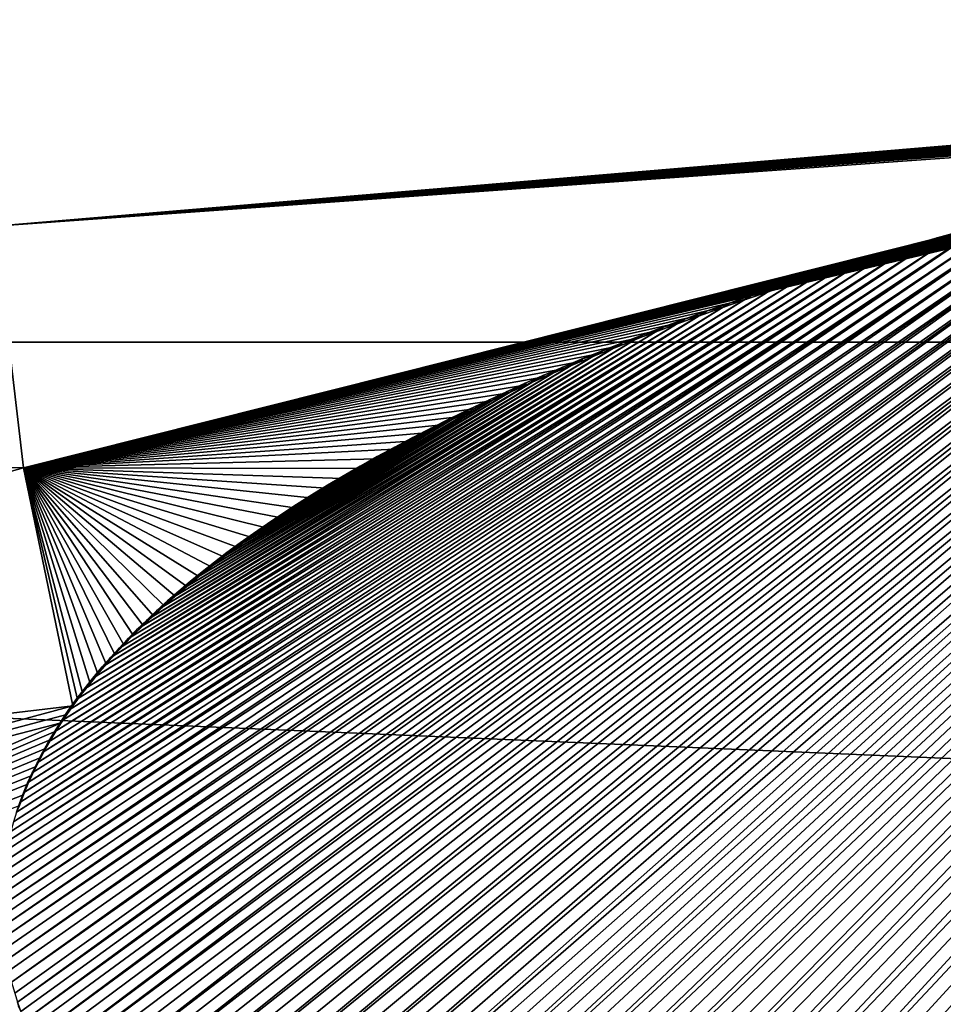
# Model space of a CAD drawing. Header units: metres. Extents: x -24 to 72, y -247 to 22.
# Tile 166 of 256: x -2.359 to -1.543, y -223.934 to -223.065. Entities that reach past the tile are written whole.
import ezdxf

# ---------------------------------------------------------------- set-up
doc = ezdxf.new("R2010")
doc.units = ezdxf.units.M
doc.layers.add('solid_509589_MEDIA_SW0001', color=7, linetype='CONTINUOUS')

msp = doc.modelspace()

# ---------------------------------------------------------------- linework, layer by layer
at = {"layer": 'solid_509589_MEDIA_SW0001'}
for points in [[(-10.190804, -222.483749, 271.593414), (10.190804, -222.483749, 271.593414), (10.190804, -223.349518, 271.608521)], [(-10.190804, -223.349518, 271.608521), (-10.190804, -222.483749, 271.593414), (10.190804, -223.349518, 271.608521)], [(-1.963335, -222.598282, 309.902924), (-1.788191, -222.827988, 309.912201), (0.000305, -223.072372, 309.950348)], [(-1.309497, -222.691315, 309.929169), (-1.963335, -222.598282, 309.902924), (0.000305, -223.072372, 309.950348)], [(-1.788191, -222.827988, 309.912201), (-1.931443, -222.87796, 309.906006), (0.000305, -223.072372, 309.950348)], [(-1.931443, -222.87796, 309.906006), (-2.083436, -222.93576, 309.898804), (0.000305, -223.072372, 309.950348)], [(-2.083436, -222.93576, 309.898804), (-2.386633, -223.032867, 309.882599), (0.000305, -223.072372, 309.950348)], [(-2.380521, -223.247406, 309.882111), (0.000305, -223.072372, 309.950348), (-2.386633, -223.032867, 309.882599)], [(-0.029085, -223.072388, 309.950348), (0.000305, -223.072372, 309.950348), (-2.380521, -223.247406, 309.882111)], [(-0.058202, -223.072525, 309.950317), (-0.029085, -223.072388, 309.950348), (-2.380521, -223.247406, 309.882111)], [(-0.087048, -223.072784, 309.950256), (-0.058202, -223.072525, 309.950317), (-2.380521, -223.247406, 309.882111)], [(-0.115622, -223.073151, 309.950195), (-0.087048, -223.072784, 309.950256), (-2.380521, -223.247406, 309.882111)], [(-0.143923, -223.073624, 309.950104), (-0.115622, -223.073151, 309.950195), (-2.380521, -223.247406, 309.882111)], [(-0.171952, -223.074203, 309.950012), (-0.143923, -223.073624, 309.950104), (-2.380521, -223.247406, 309.882111)], [(-0.199707, -223.074875, 309.94989), (-0.171952, -223.074203, 309.950012), (-2.380521, -223.247406, 309.882111)], [(-0.227188, -223.075653, 309.949768), (-0.199707, -223.074875, 309.94989), (-2.380521, -223.247406, 309.882111)], [(-0.254396, -223.076538, 309.949615), (-0.227188, -223.075653, 309.949768), (-2.380521, -223.247406, 309.882111)], [(-0.281331, -223.077515, 309.949432), (-0.254396, -223.076538, 309.949615), (-2.380521, -223.247406, 309.882111)], [(-0.310936, -223.078705, 309.949219), (-0.281331, -223.077515, 309.949432), (-2.380521, -223.247406, 309.882111)], [(-0.340195, -223.080002, 309.949005), (-0.310936, -223.078705, 309.949219), (-2.380521, -223.247406, 309.882111)], [(-0.369082, -223.08139, 309.948761), (-0.340195, -223.080002, 309.949005), (-2.380521, -223.247406, 309.882111)], [(-0.397606, -223.082901, 309.948486), (-0.369082, -223.08139, 309.948761), (-2.380521, -223.247406, 309.882111)], [(-0.425778, -223.084488, 309.948212), (-0.397606, -223.082901, 309.948486), (-2.380521, -223.247406, 309.882111)], [(-0.453613, -223.086182, 309.947906), (-0.425778, -223.084488, 309.948212), (-2.380521, -223.247406, 309.882111)], [(-0.481121, -223.087967, 309.947601), (-0.453613, -223.086182, 309.947906), (-2.380521, -223.247406, 309.882111)], [(-0.508317, -223.089844, 309.947296), (-0.481121, -223.087967, 309.947601), (-2.380521, -223.247406, 309.882111)], [(-0.535213, -223.091797, 309.94696), (-0.508317, -223.089844, 309.947296), (-2.380521, -223.247406, 309.882111)], [(-0.565127, -223.094116, 309.946564), (-0.535213, -223.091797, 309.94696), (-2.380521, -223.247406, 309.882111)], [(-0.594697, -223.096527, 309.946136), (-0.565127, -223.094116, 309.946564), (-2.380521, -223.247406, 309.882111)], [(-0.623927, -223.099045, 309.945709), (-0.594697, -223.096527, 309.946136), (-2.380521, -223.247406, 309.882111)], [(-0.652759, -223.101654, 309.945282), (-0.623927, -223.099045, 309.945709), (-2.380521, -223.247406, 309.882111)], [(-0.65153, -223.099762, 310.045319), (-1.657453, -224.402771, 309.993652), (-1.638244, -224.408813, 309.994202)], [(-0.65153, -223.099762, 310.045319), (-0.677013, -223.102158, 310.044891), (-1.657453, -224.402771, 309.993652)], [(-0.65153, -223.099762, 310.045319), (-1.638244, -224.408813, 309.994202), (-1.618726, -224.414795, 309.994751)], [(-0.626634, -223.097549, 310.045685), (-1.618726, -224.414795, 309.994751), (-1.598886, -224.420715, 309.9953)], [(-0.626634, -223.097549, 310.045685), (-0.65153, -223.099762, 310.045319), (-1.618726, -224.414795, 309.994751)], [(-0.626634, -223.097549, 310.045685), (-1.598886, -224.420715, 309.9953), (-1.578712, -224.42662, 309.99585)], [(-0.626634, -223.097549, 310.045685), (-1.578712, -224.42662, 309.99585), (-1.558191, -224.432495, 309.996429)], [(-0.602193, -223.095413, 310.046051), (-1.558191, -224.432495, 309.996429), (-1.537308, -224.438354, 309.996979)], [(-0.602193, -223.095413, 310.046051), (-0.626634, -223.097549, 310.045685), (-1.558191, -224.432495, 309.996429)], [(-0.681192, -223.10437, 309.944824), (-0.652759, -223.101654, 309.945282), (-2.380521, -223.247406, 309.882111)], [(-0.709242, -223.107162, 309.944336), (-0.681192, -223.10437, 309.944824), (-2.380521, -223.247406, 309.882111)], [(-0.736923, -223.110031, 309.943848), (-0.709242, -223.107162, 309.944336), (-2.380521, -223.247406, 309.882111)], [(-0.764248, -223.112991, 309.943359), (-0.736923, -223.110031, 309.943848), (-2.380521, -223.247406, 309.882111)], [(-0.753174, -223.110031, 310.043579), (-1.827009, -224.342819, 309.988617), (-1.808032, -224.350189, 309.989197)], [(-0.753174, -223.110031, 310.043579), (-0.776702, -223.112595, 310.043152), (-1.827009, -224.342819, 309.988617)], [(-0.730186, -223.107605, 310.044006), (-1.808032, -224.350189, 309.989197), (-1.788639, -224.357559, 309.989777)], [(-0.730186, -223.107605, 310.044006), (-0.753174, -223.110031, 310.043579), (-1.808032, -224.350189, 309.989197)], [(-0.730186, -223.107605, 310.044006), (-1.788639, -224.357559, 309.989777), (-1.768867, -224.364853, 309.990387)], [(-0.730186, -223.107605, 310.044006), (-1.768867, -224.364853, 309.990387), (-1.748705, -224.372086, 309.990997)], [(-0.703224, -223.104782, 310.044464), (-1.748705, -224.372086, 309.990997), (-1.731099, -224.37825, 309.991516)], [(-0.703224, -223.104782, 310.044464), (-0.730186, -223.107605, 310.044006), (-1.748705, -224.372086, 309.990997)], [(-0.703224, -223.104782, 310.044464), (-1.731099, -224.37825, 309.991516), (-1.71318, -224.384399, 309.992035)], [(-0.677013, -223.102158, 310.044891), (-1.71318, -224.384399, 309.992035), (-1.694939, -224.390533, 309.992554)], [(-0.677013, -223.102158, 310.044891), (-0.703224, -223.104782, 310.044464), (-1.71318, -224.384399, 309.992035)], [(-0.677013, -223.102158, 310.044891), (-1.694939, -224.390533, 309.992554), (-1.676362, -224.396652, 309.993103)], [(-0.677013, -223.102158, 310.044891), (-1.676362, -224.396652, 309.993103), (-1.657453, -224.402771, 309.993652)], [(-0.791233, -223.116043, 309.942841), (-0.764248, -223.112991, 309.943359), (-2.380521, -223.247406, 309.882111)], [(-0.81789, -223.119171, 309.942322), (-0.791233, -223.116043, 309.942841), (-2.380521, -223.247406, 309.882111)], [(-0.82566, -223.118362, 310.042206), (-1.948979, -224.290512, 309.984802), (-1.932679, -224.298065, 309.985321)], [(-0.82566, -223.118362, 310.042206), (-0.851164, -223.121552, 310.041687), (-1.948979, -224.290512, 309.984802)], [(-0.82566, -223.118362, 310.042206), (-1.932679, -224.298065, 309.985321), (-1.915993, -224.305618, 309.98584)], [(-0.80084, -223.115341, 310.042694), (-1.915993, -224.305618, 309.98584), (-1.898933, -224.313141, 309.986389)], [(-0.80084, -223.115341, 310.042694), (-0.82566, -223.118362, 310.042206), (-1.915993, -224.305618, 309.98584)], [(-0.80084, -223.115341, 310.042694), (-1.898933, -224.313141, 309.986389), (-1.88152, -224.320618, 309.986938)], [(-0.776702, -223.112595, 310.043152), (-1.88152, -224.320618, 309.986938), (-1.863738, -224.328033, 309.987488)], [(-0.776702, -223.112595, 310.043152), (-0.80084, -223.115341, 310.042694), (-1.88152, -224.320618, 309.986938)], [(-0.776702, -223.112595, 310.043152), (-1.863738, -224.328033, 309.987488), (-1.845573, -224.335434, 309.988037)], [(-0.776702, -223.112595, 310.043152), (-1.845573, -224.335434, 309.988037), (-1.827009, -224.342819, 309.988617)], [(-0.844234, -223.122375, 309.941803), (-0.81789, -223.119171, 309.942322), (-2.380521, -223.247406, 309.882111)], [(-0.870279, -223.125656, 309.941254), (-0.844234, -223.122375, 309.941803), (-2.380521, -223.247406, 309.882111)], [(-0.895983, -223.129013, 309.940704), (-0.870279, -223.125656, 309.941254), (-2.380521, -223.247406, 309.882111)], [(-0.877325, -223.124863, 310.041138), (-2.010568, -224.260147, 309.982849), (-1.995688, -224.267792, 309.983307)], [(-0.877325, -223.124863, 310.041138), (-0.900293, -223.127823, 310.040649), (-2.010568, -224.260147, 309.982849)], [(-0.877325, -223.124863, 310.041138), (-1.995688, -224.267792, 309.983307), (-1.980471, -224.275391, 309.983795)], [(-0.851164, -223.121552, 310.041687), (-1.980471, -224.275391, 309.983795), (-1.964905, -224.282959, 309.984283)], [(-0.851164, -223.121552, 310.041687), (-0.877325, -223.124863, 310.041138), (-1.980471, -224.275391, 309.983795)], [(-0.851164, -223.121552, 310.041687), (-1.964905, -224.282959, 309.984283), (-1.948979, -224.290512, 309.984802)], [(-0.921333, -223.132446, 309.940155), (-0.895983, -223.129013, 309.940704), (-2.380521, -223.247406, 309.882111)], [(-0.946342, -223.135941, 309.939575), (-0.921333, -223.132446, 309.940155), (-2.380521, -223.247406, 309.882111)], [(-0.971021, -223.139481, 309.938995), (-0.946342, -223.135941, 309.939575), (-2.380521, -223.247406, 309.882111)], [(-0.947817, -223.134354, 310.039581), (-2.105122, -224.206345, 309.979828), (-2.092602, -224.214081, 309.980225)], [(-0.947817, -223.134354, 310.039581), (-0.972413, -223.137985, 310.039001), (-2.105122, -224.206345, 309.979828)], [(-0.947817, -223.134354, 310.039581), (-2.092602, -224.214081, 309.980225), (-2.079767, -224.221802, 309.980621)], [(-0.923784, -223.130981, 310.040131), (-2.079767, -224.221802, 309.980621), (-2.06661, -224.229477, 309.981049)], [(-0.923784, -223.130981, 310.040131), (-0.947817, -223.134354, 310.039581), (-2.079767, -224.221802, 309.980621)], [(-0.923784, -223.130981, 310.040131), (-2.06661, -224.229477, 309.981049), (-2.053121, -224.237152, 309.981476)], [(-0.900293, -223.127823, 310.040649), (-2.053121, -224.237152, 309.981476), (-2.039292, -224.244812, 309.981934)], [(-0.900293, -223.127823, 310.040649), (-0.923784, -223.130981, 310.040131), (-2.053121, -224.237152, 309.981476)], [(-0.900293, -223.127823, 310.040649), (-2.039292, -224.244812, 309.981934), (-2.02511, -224.252487, 309.982391)], [(-0.900293, -223.127823, 310.040649), (-2.02511, -224.252487, 309.982391), (-2.010568, -224.260147, 309.982849)], [(-0.998836, -223.143631, 309.938354), (-0.971021, -223.139481, 309.938995), (-2.380521, -223.247406, 309.882111)], [(-1.026253, -223.147842, 309.937653), (-0.998836, -223.143631, 309.938354), (-2.380521, -223.247406, 309.882111)], [(-0.997583, -223.141754, 310.038391), (-2.151896, -224.17543, 309.978333), (-2.140686, -224.183151, 309.978699)], [(-0.997583, -223.141754, 310.038391), (-1.02332, -223.145691, 310.037781), (-2.151896, -224.17543, 309.978333)], [(-0.997583, -223.141754, 310.038391), (-2.140686, -224.183151, 309.978699), (-2.129158, -224.190887, 309.979065)], [(-0.972413, -223.137985, 310.039001), (-2.129158, -224.190887, 309.979065), (-2.117307, -224.198608, 309.979431)], [(-0.972413, -223.137985, 310.039001), (-0.997583, -223.141754, 310.038391), (-2.129158, -224.190887, 309.979065)], [(-0.972413, -223.137985, 310.039001), (-2.117307, -224.198608, 309.979431), (-2.105122, -224.206345, 309.979828)], [(-1.053288, -223.152145, 309.936981), (-1.026253, -223.147842, 309.937653), (-2.380521, -223.247406, 309.882111)], [(-1.053288, -223.152145, 309.936981), (-2.380521, -223.247406, 309.882111), (-2.355166, -223.460526, 309.881622)], [(-1.079959, -223.156525, 309.936279), (-1.053288, -223.152145, 309.936981), (-2.355166, -223.460526, 309.881622)], [(-1.073076, -223.153595, 310.036499), (-2.227045, -224.116608, 309.976074), (-2.216344, -224.125885, 309.976379)], [(-1.073076, -223.153595, 310.036499), (-1.096949, -223.157608, 310.035858), (-2.227045, -224.116608, 309.976074)], [(-1.073076, -223.153595, 310.036499), (-2.216344, -224.125885, 309.976379), (-2.20522, -224.135147, 309.976715)], [(-1.049616, -223.149811, 310.037109), (-2.20522, -224.135147, 309.976715), (-2.193662, -224.144424, 309.977051)], [(-1.049616, -223.149811, 310.037109), (-1.073076, -223.153595, 310.036499), (-2.20522, -224.135147, 309.976715)], [(-1.049616, -223.149811, 310.037109), (-2.193662, -224.144424, 309.977051), (-2.18369, -224.152176, 309.977356)], [(-1.02332, -223.145691, 310.037781), (-2.18369, -224.152176, 309.977356), (-2.173401, -224.159927, 309.977692)], [(-1.02332, -223.145691, 310.037781), (-1.049616, -223.149811, 310.037109), (-2.18369, -224.152176, 309.977356)], [(-1.02332, -223.145691, 310.037781), (-2.173401, -224.159927, 309.977692), (-2.162799, -224.167679, 309.977997)], [(-1.02332, -223.145691, 310.037781), (-2.162799, -224.167679, 309.977997), (-2.151896, -224.17543, 309.978333)], [(-1.106269, -223.16098, 309.935577), (-1.079959, -223.156525, 309.936279), (-2.355166, -223.460526, 309.881622)], [(-1.132169, -223.165497, 309.934875), (-1.106269, -223.16098, 309.935577), (-2.355166, -223.460526, 309.881622)], [(-1.121235, -223.16185, 310.035217), (-2.256605, -224.088913, 309.97522), (-2.247181, -224.098114, 309.975494)], [(-1.121235, -223.16185, 310.035217), (-1.14612, -223.166336, 310.034515), (-2.256605, -224.088913, 309.97522)], [(-1.096949, -223.157608, 310.035858), (-2.247181, -224.098114, 309.975494), (-2.237331, -224.107361, 309.975769)], [(-1.096949, -223.157608, 310.035858), (-1.121235, -223.16185, 310.035217), (-2.247181, -224.098114, 309.975494)], [(-1.096949, -223.157608, 310.035858), (-2.237331, -224.107361, 309.975769), (-2.227045, -224.116608, 309.976074)], [(-1.157668, -223.17009, 309.934143), (-1.132169, -223.165497, 309.934875), (-2.355166, -223.460526, 309.881622)], [(-1.182778, -223.174728, 309.933441), (-1.157668, -223.17009, 309.934143), (-2.355166, -223.460526, 309.881622)], [(-1.14612, -223.166336, 310.034515), (-2.274218, -224.070572, 309.974762), (-2.265613, -224.079727, 309.975006)], [(-1.14612, -223.166336, 310.034515), (-1.171593, -223.171066, 310.033813), (-2.274218, -224.070572, 309.974762)], [(-1.14612, -223.166336, 310.034515), (-2.265613, -224.079727, 309.975006), (-2.256605, -224.088913, 309.97522)], [(-1.207514, -223.179443, 309.932709), (-1.182778, -223.174728, 309.933441), (-2.355166, -223.460526, 309.881622)], [(-1.231891, -223.184204, 309.931976), (-1.207514, -223.179443, 309.932709), (-2.355166, -223.460526, 309.881622)], [(-1.197509, -223.175964, 310.033051), (-2.304616, -224.034332, 309.97403), (-2.29762, -224.04332, 309.974182)], [(-1.197509, -223.175964, 310.033051), (-1.223718, -223.18103, 310.032288), (-2.304616, -224.034332, 309.97403)], [(-1.197509, -223.175964, 310.033051), (-2.29762, -224.04332, 309.974182), (-2.290228, -224.052368, 309.974365)], [(-1.171593, -223.171066, 310.033813), (-2.290228, -224.052368, 309.974365), (-2.282428, -224.061462, 309.974548)], [(-1.171593, -223.171066, 310.033813), (-1.197509, -223.175964, 310.033051), (-2.290228, -224.052368, 309.974365)], [(-1.171593, -223.171066, 310.033813), (-2.282428, -224.061462, 309.974548), (-2.274218, -224.070572, 309.974762)], [(-1.255924, -223.189041, 309.931244), (-1.231891, -223.184204, 309.931976), (-2.355166, -223.460526, 309.881622)], [(-1.250066, -223.186234, 310.031464), (-2.333892, -223.990417, 309.973511), (-2.328797, -223.999054, 309.973572)], [(-1.250066, -223.186234, 310.031464), (-1.273477, -223.190964, 310.030762), (-2.333892, -223.990417, 309.973511)], [(-1.250066, -223.186234, 310.031464), (-2.328797, -223.999054, 309.973572), (-2.323333, -224.007767, 309.973663)], [(-1.250066, -223.186234, 310.031464), (-2.323333, -224.007767, 309.973663), (-2.317475, -224.016541, 309.973785)], [(-1.223718, -223.18103, 310.032288), (-2.317475, -224.016541, 309.973785), (-2.311231, -224.025406, 309.973907)], [(-1.223718, -223.18103, 310.032288), (-1.250066, -223.186234, 310.031464), (-2.317475, -224.016541, 309.973785)], [(-1.223718, -223.18103, 310.032288), (-2.311231, -224.025406, 309.973907), (-2.304616, -224.034332, 309.97403)], [(-1.279626, -223.193939, 309.930511), (-1.255924, -223.189041, 309.931244), (-2.355166, -223.460526, 309.881622)], [(-1.303003, -223.198883, 309.929749), (-1.279626, -223.193939, 309.930511), (-2.355166, -223.460526, 309.881622)], [(-1.296779, -223.195801, 310.029999), (-2.347179, -223.965012, 309.973358), (-2.343071, -223.973404, 309.973389)], [(-1.296779, -223.195801, 310.029999), (-1.32026, -223.200867, 310.029266), (-2.347179, -223.965012, 309.973358)], [(-1.296779, -223.195801, 310.029999), (-2.343071, -223.973404, 309.973389), (-2.338641, -223.981873, 309.97345)], [(-1.273477, -223.190964, 310.030762), (-2.338641, -223.981873, 309.97345), (-2.333892, -223.990417, 309.973511)], [(-1.273477, -223.190964, 310.030762), (-1.296779, -223.195801, 310.029999), (-2.338641, -223.981873, 309.97345)], [(-1.326016, -223.203888, 309.929016), (-1.303003, -223.198883, 309.929749), (-2.355166, -223.460526, 309.881622)], [(-1.348667, -223.208939, 309.928253), (-1.326016, -223.203888, 309.929016), (-2.355166, -223.460526, 309.881622)], [(-1.32026, -223.200867, 310.029266), (-2.354357, -223.948532, 309.973358), (-2.350932, -223.956726, 309.973358)], [(-1.32026, -223.200867, 310.029266), (-1.343967, -223.206192, 310.028473), (-2.354357, -223.948532, 309.973358)], [(-1.32026, -223.200867, 310.029266), (-2.350932, -223.956726, 309.973358), (-2.347179, -223.965012, 309.973358)], [(-1.367768, -223.211685, 310.027679), (-2.365761, -223.914474, 309.97348), (-2.362927, -223.924347, 309.973419)], [(-1.367768, -223.211685, 310.027679), (-1.391528, -223.217316, 310.026855), (-2.365761, -223.914474, 309.97348)], [(-1.367768, -223.211685, 310.027679), (-2.362927, -223.924347, 309.973419), (-2.360332, -223.932343, 309.973389)], [(-1.343967, -223.206192, 310.028473), (-2.360332, -223.932343, 309.973389), (-2.357481, -223.940414, 309.973358)], [(-1.343967, -223.206192, 310.028473), (-1.367768, -223.211685, 310.027679), (-2.360332, -223.932343, 309.973389)], [(-1.343967, -223.206192, 310.028473), (-2.357481, -223.940414, 309.973358), (-2.354357, -223.948532, 309.973358)], [(-1.370968, -223.214035, 309.927521), (-1.348667, -223.208939, 309.928253), (-2.355166, -223.460526, 309.881622)], [(-1.392931, -223.219177, 309.926758), (-1.370968, -223.214035, 309.927521), (-2.355166, -223.460526, 309.881622)], [(-1.415109, -223.222977, 310.026062), (-2.373103, -223.875671, 309.973938), (-2.371819, -223.885315, 309.973785)], [(-1.415109, -223.222977, 310.026062), (-1.438375, -223.228668, 310.025238), (-2.373103, -223.875671, 309.973938)], [(-1.415109, -223.222977, 310.026062), (-2.371819, -223.885315, 309.973785), (-2.37017, -223.895004, 309.973663)], [(-1.391528, -223.217316, 310.026855), (-2.37017, -223.895004, 309.973663), (-2.368163, -223.904694, 309.973572)], [(-1.391528, -223.217316, 310.026855), (-1.415109, -223.222977, 310.026062), (-2.37017, -223.895004, 309.973663)], [(-1.391528, -223.217316, 310.026855), (-2.368163, -223.904694, 309.973572), (-2.365761, -223.914474, 309.97348)], [(-1.414569, -223.224365, 309.925995), (-1.392931, -223.219177, 309.926758), (-2.355166, -223.460526, 309.881622)], [(-1.438375, -223.228668, 310.025238), (-2.37401, -223.866074, 309.974091), (-2.373103, -223.875671, 309.973938)], [(-1.438375, -223.228668, 310.025238), (-1.461182, -223.234283, 310.024414), (-2.37401, -223.866074, 309.974091)], [(-1.435893, -223.229599, 309.925232), (-1.414569, -223.224365, 309.925995), (-2.355166, -223.460526, 309.881622)], [(-1.456915, -223.234879, 309.9245), (-1.435893, -223.229599, 309.925232), (-2.355166, -223.460526, 309.881622)], [(-1.461182, -223.234283, 310.024414), (-2.374696, -223.847061, 309.974457), (-2.374541, -223.856537, 309.974243)], [(-1.461182, -223.234283, 310.024414), (-1.483473, -223.239883, 310.02359), (-2.374696, -223.847061, 309.974457)], [(-1.483473, -223.239883, 310.02359), (-2.374541, -223.837372, 309.97464), (-2.374696, -223.847061, 309.974457)], [(-1.461182, -223.234283, 310.024414), (-2.374541, -223.856537, 309.974243), (-2.37401, -223.866074, 309.974091)], [(-1.483473, -223.239883, 310.02359), (-1.505442, -223.245651, 310.022766), (-2.374541, -223.837372, 309.97464)], [(-1.477643, -223.240204, 309.923737), (-1.456915, -223.234879, 309.9245), (-2.355166, -223.460526, 309.881622)], [(-1.501414, -223.246475, 309.922852), (-1.477643, -223.240204, 309.923737), (-2.355166, -223.460526, 309.881622)], [(-2.355166, -223.460526, 309.881622), (-2.380521, -223.247406, 309.882111), (-3.848221, -223.453537, 309.770844)], [(-1.505442, -223.245651, 310.022766), (-2.373988, -223.827637, 309.974884), (-2.374541, -223.837372, 309.97464)], [(-1.505442, -223.245651, 310.022766), (-2.373039, -223.817825, 309.975128), (-2.373988, -223.827637, 309.974884)], [(-1.505442, -223.245651, 310.022766), (-1.527097, -223.251556, 310.021942), (-2.373039, -223.817825, 309.975128)], [(-1.52474, -223.252792, 309.921967), (-1.501414, -223.246475, 309.922852), (-2.355166, -223.460526, 309.881622)], [(-1.527097, -223.251556, 310.021942), (-2.371693, -223.807953, 309.975403), (-2.373039, -223.817825, 309.975128)], [(-1.527097, -223.251556, 310.021942), (-1.548422, -223.257568, 310.021149), (-2.371693, -223.807953, 309.975403)], [(-1.548422, -223.257568, 310.021149), (-2.369966, -223.79805, 309.975708), (-2.371693, -223.807953, 309.975403)], [(-1.548422, -223.257568, 310.021149), (-2.368245, -223.78978, 309.975952), (-2.369966, -223.79805, 309.975708)], [(-1.548422, -223.257568, 310.021149), (-1.569401, -223.263626, 310.020325), (-2.368245, -223.78978, 309.975952)], [(-1.547639, -223.25914, 309.921082), (-1.52474, -223.252792, 309.921967), (-2.355166, -223.460526, 309.881622)], [(-1.548422, -223.257568, 310.021149), (-1.547639, -223.25914, 309.921082), (-1.570127, -223.265549, 309.920197)], [(-1.548422, -223.257568, 310.021149), (-1.570127, -223.265549, 309.920197), (-1.569401, -223.263626, 310.020325)], [(-1.527097, -223.251556, 310.021942), (-1.547639, -223.25914, 309.921082), (-1.548422, -223.257568, 310.021149)], [(-1.527097, -223.251556, 310.021942), (-1.52474, -223.252792, 309.921967), (-1.547639, -223.25914, 309.921082)], [(-1.569401, -223.263626, 310.020325), (-2.366242, -223.781464, 309.976227), (-2.368245, -223.78978, 309.975952)], [(-1.569401, -223.263626, 310.020325), (-2.363932, -223.773071, 309.976532), (-2.366242, -223.781464, 309.976227)], [(-1.569401, -223.263626, 310.020325), (-1.590021, -223.269714, 310.019501), (-2.363932, -223.773071, 309.976532)], [(-1.570127, -223.265549, 309.920197), (-1.547639, -223.25914, 309.921082), (-2.355166, -223.460526, 309.881622)], [(-1.592219, -223.272003, 309.919312), (-1.570127, -223.265549, 309.920197), (-2.355166, -223.460526, 309.881622)], [(-1.590021, -223.269714, 310.019501), (-1.570127, -223.265549, 309.920197), (-1.592219, -223.272003, 309.919312)], [(-1.569401, -223.263626, 310.020325), (-1.570127, -223.265549, 309.920197), (-1.590021, -223.269714, 310.019501)], [(-1.590021, -223.269714, 310.019501), (-2.361289, -223.764587, 309.976837), (-2.363932, -223.773071, 309.976532)], [(-1.590021, -223.269714, 310.019501), (-1.610266, -223.275757, 310.018677), (-2.361289, -223.764587, 309.976837)], [(-1.613932, -223.278503, 309.918457), (-1.592219, -223.272003, 309.919312), (-2.355166, -223.460526, 309.881622)], [(-1.610266, -223.275757, 310.018677), (-1.592219, -223.272003, 309.919312), (-1.613932, -223.278503, 309.918457)], [(-1.590021, -223.269714, 310.019501), (-1.592219, -223.272003, 309.919312), (-1.610266, -223.275757, 310.018677)], [(-1.610266, -223.275757, 310.018677), (-2.358325, -223.756012, 309.977173), (-2.361289, -223.764587, 309.976837)], [(-1.610266, -223.275757, 310.018677), (-2.35507, -223.74736, 309.977509), (-2.358325, -223.756012, 309.977173)], [(-1.635279, -223.285065, 309.917572), (-1.613932, -223.278503, 309.918457), (-2.355166, -223.460526, 309.881622)], [(-1.610266, -223.275757, 310.018677), (-1.630124, -223.281708, 310.017883), (-2.35507, -223.74736, 309.977509)], [(-1.630124, -223.281708, 310.017883), (-2.351488, -223.738632, 309.977875), (-2.35507, -223.74736, 309.977509)], [(-1.630124, -223.281708, 310.017883), (-1.649543, -223.287659, 310.01709), (-2.351488, -223.738632, 309.977875)], [(-1.630124, -223.281708, 310.017883), (-1.635279, -223.285065, 309.917572), (-1.649543, -223.287659, 310.01709)], [(-1.630124, -223.281708, 310.017883), (-1.613932, -223.278503, 309.918457), (-1.635279, -223.285065, 309.917572)], [(-1.610266, -223.275757, 310.018677), (-1.613932, -223.278503, 309.918457), (-1.630124, -223.281708, 310.017883)], [(-1.656222, -223.291656, 309.916718), (-1.635279, -223.285065, 309.917572), (-2.355166, -223.460526, 309.881622)], [(-1.676762, -223.298279, 309.915833), (-1.656222, -223.291656, 309.916718), (-2.355166, -223.460526, 309.881622)], [(-1.649543, -223.287659, 310.01709), (-2.347544, -223.729813, 309.978241), (-2.351488, -223.738632, 309.977875)], [(-1.649543, -223.287659, 310.01709), (-2.343202, -223.720886, 309.978638), (-2.347544, -223.729813, 309.978241)], [(-1.649543, -223.287659, 310.01709), (-1.670856, -223.294449, 310.016174), (-2.343202, -223.720886, 309.978638)], [(-1.670856, -223.294449, 310.016174), (-1.656222, -223.291656, 309.916718), (-1.676762, -223.298279, 309.915833)], [(-1.649543, -223.287659, 310.01709), (-1.656222, -223.291656, 309.916718), (-1.670856, -223.294449, 310.016174)], [(-1.649543, -223.287659, 310.01709), (-1.635279, -223.285065, 309.917572), (-1.656222, -223.291656, 309.916718)], [(-1.696914, -223.304932, 309.914978), (-1.676762, -223.298279, 309.915833), (-2.355166, -223.460526, 309.881622)], [(-1.670856, -223.294449, 310.016174), (-2.338466, -223.711868, 309.979065), (-2.343202, -223.720886, 309.978638)], [(-1.670856, -223.294449, 310.016174), (-1.691658, -223.301315, 310.015289), (-2.338466, -223.711868, 309.979065)], [(-1.691658, -223.301315, 310.015289), (-2.333374, -223.702728, 309.979523), (-2.338466, -223.711868, 309.979065)], [(-1.691658, -223.301315, 310.015289), (-2.327898, -223.693512, 309.97998), (-2.333374, -223.702728, 309.979523)], [(-1.691658, -223.301315, 310.015289), (-1.712003, -223.308243, 310.014435), (-2.327898, -223.693512, 309.97998)], [(-1.691658, -223.301315, 310.015289), (-1.696914, -223.304932, 309.914978), (-1.712003, -223.308243, 310.014435)], [(-1.691658, -223.301315, 310.015289), (-1.676762, -223.298279, 309.915833), (-1.696914, -223.304932, 309.914978)], [(-1.670856, -223.294449, 310.016174), (-1.676762, -223.298279, 309.915833), (-1.691658, -223.301315, 310.015289)], [(-1.716691, -223.31163, 309.914124), (-1.696914, -223.304932, 309.914978), (-2.355166, -223.460526, 309.881622)], [(-1.712003, -223.308243, 310.014435), (-2.322006, -223.684219, 309.980469), (-2.327898, -223.693512, 309.97998)], [(-1.712003, -223.308243, 310.014435), (-1.731948, -223.315186, 310.01355), (-2.322006, -223.684219, 309.980469)], [(-1.712003, -223.308243, 310.014435), (-1.716691, -223.31163, 309.914124), (-1.731948, -223.315186, 310.01355)], [(-1.712003, -223.308243, 310.014435), (-1.696914, -223.304932, 309.914978), (-1.716691, -223.31163, 309.914124)], [(-1.736107, -223.318359, 309.913269), (-1.716691, -223.31163, 309.914124), (-2.355166, -223.460526, 309.881622)], [(-1.755176, -223.325134, 309.912415), (-1.736107, -223.318359, 309.913269), (-2.355166, -223.460526, 309.881622)], [(-1.731948, -223.315186, 310.01355), (-2.31567, -223.674835, 309.980957), (-2.322006, -223.684219, 309.980469)], [(-1.731948, -223.315186, 310.01355), (-1.751552, -223.322128, 310.012695), (-2.31567, -223.674835, 309.980957)], [(-1.751552, -223.322128, 310.012695), (-1.736107, -223.318359, 309.913269), (-1.755176, -223.325134, 309.912415)], [(-1.731948, -223.315186, 310.01355), (-1.736107, -223.318359, 309.913269), (-1.751552, -223.322128, 310.012695)], [(-1.731948, -223.315186, 310.01355), (-1.716691, -223.31163, 309.914124), (-1.736107, -223.318359, 309.913269)], [(-1.773905, -223.33194, 309.91156), (-1.755176, -223.325134, 309.912415), (-2.355166, -223.460526, 309.881622)], [(-1.751552, -223.322128, 310.012695), (-2.308883, -223.66539, 309.981506), (-2.31567, -223.674835, 309.980957)], [(-1.751552, -223.322128, 310.012695), (-2.30168, -223.655838, 309.982056), (-2.308883, -223.66539, 309.981506)], [(-1.751552, -223.322128, 310.012695), (-1.770868, -223.329056, 310.01181), (-2.30168, -223.655838, 309.982056)], [(-1.770868, -223.329056, 310.01181), (-1.755176, -223.325134, 309.912415), (-1.773905, -223.33194, 309.91156)], [(-1.751552, -223.322128, 310.012695), (-1.755176, -223.325134, 309.912415), (-1.770868, -223.329056, 310.01181)], [(-1.792265, -223.338776, 309.910736), (-1.773905, -223.33194, 309.91156), (-2.355166, -223.460526, 309.881622)], [(-1.770868, -223.329056, 310.01181), (-2.294044, -223.646225, 309.982635), (-2.30168, -223.655838, 309.982056)], [(-1.770868, -223.329056, 310.01181), (-1.78982, -223.336029, 310.010956), (-2.294044, -223.646225, 309.982635)], [(-1.78982, -223.336029, 310.010956), (-2.285959, -223.636551, 309.983215), (-2.294044, -223.646225, 309.982635)], [(-1.78982, -223.336029, 310.010956), (-1.808367, -223.343079, 310.010101), (-2.285959, -223.636551, 309.983215)], [(-1.78982, -223.336029, 310.010956), (-1.792265, -223.338776, 309.910736), (-1.808367, -223.343079, 310.010101)], [(-1.78982, -223.336029, 310.010956), (-1.773905, -223.33194, 309.91156), (-1.792265, -223.338776, 309.910736)], [(-1.770868, -223.329056, 310.01181), (-1.773905, -223.33194, 309.91156), (-1.78982, -223.336029, 310.010956)], [(-1.810258, -223.345627, 309.909882), (-1.792265, -223.338776, 309.910736), (-2.355166, -223.460526, 309.881622)], [(-1.808367, -223.343079, 310.010101), (-2.278656, -223.628235, 309.983734), (-2.285959, -223.636551, 309.983215)], [(-1.808367, -223.343079, 310.010101), (-1.826527, -223.350189, 310.009247), (-2.278656, -223.628235, 309.983734)], [(-1.808367, -223.343079, 310.010101), (-1.810258, -223.345627, 309.909882), (-1.826527, -223.350189, 310.009247)], [(-1.808367, -223.343079, 310.010101), (-1.792265, -223.338776, 309.910736), (-1.810258, -223.345627, 309.909882)], [(-10.190804, -223.349518, 271.608521), (10.190804, -223.349518, 271.608521), (10.117385, -224.212021, 271.623566)], [(-10.117385, -224.212021, 271.623566), (-10.190804, -223.349518, 271.608521), (10.117385, -224.212021, 271.623566)], [(-1.827894, -223.352509, 309.909058), (-1.810258, -223.345627, 309.909882), (-2.355166, -223.460526, 309.881622)], [(-1.845187, -223.359421, 309.908234), (-1.827894, -223.352509, 309.909058), (-2.355166, -223.460526, 309.881622)], [(-1.826527, -223.350189, 310.009247), (-2.271003, -223.619904, 309.984283), (-2.278656, -223.628235, 309.983734)], [(-1.826527, -223.350189, 310.009247), (-2.263025, -223.611526, 309.984833), (-2.271003, -223.619904, 309.984283)], [(-1.826527, -223.350189, 310.009247), (-1.844318, -223.35733, 310.008392), (-2.263025, -223.611526, 309.984833)], [(-1.844318, -223.35733, 310.008392), (-1.827894, -223.352509, 309.909058), (-1.845187, -223.359421, 309.908234)], [(-1.826527, -223.350189, 310.009247), (-1.827894, -223.352509, 309.909058), (-1.844318, -223.35733, 310.008392)], [(-1.826527, -223.350189, 310.009247), (-1.810258, -223.345627, 309.909882), (-1.827894, -223.352509, 309.909058)], [(-1.862147, -223.366364, 309.90744), (-1.845187, -223.359421, 309.908234), (-2.355166, -223.460526, 309.881622)], [(-1.844318, -223.35733, 310.008392), (-2.254715, -223.603119, 309.985413), (-2.263025, -223.611526, 309.984833)], [(-1.844318, -223.35733, 310.008392), (-1.86176, -223.364487, 310.007568), (-2.254715, -223.603119, 309.985413)], [(-1.86176, -223.364487, 310.007568), (-1.845187, -223.359421, 309.908234), (-1.862147, -223.366364, 309.90744)], [(-1.844318, -223.35733, 310.008392), (-1.845187, -223.359421, 309.908234), (-1.86176, -223.364487, 310.007568)], [(-1.878786, -223.373322, 309.906616), (-1.862147, -223.366364, 309.90744), (-2.355166, -223.460526, 309.881622)], [(-1.86176, -223.364487, 310.007568), (-2.246063, -223.594696, 309.986023), (-2.254715, -223.603119, 309.985413)], [(-1.86176, -223.364487, 310.007568), (-1.878871, -223.371643, 310.006744), (-2.246063, -223.594696, 309.986023)], [(-1.86176, -223.364487, 310.007568), (-1.878786, -223.373322, 309.906616), (-1.878871, -223.371643, 310.006744)], [(-1.86176, -223.364487, 310.007568), (-1.862147, -223.366364, 309.90744), (-1.878786, -223.373322, 309.906616)], [(-1.89511, -223.38031, 309.905823), (-1.878786, -223.373322, 309.906616), (-2.355166, -223.460526, 309.881622)], [(-1.878871, -223.371643, 310.006744), (-2.237057, -223.586258, 309.986603), (-2.246063, -223.594696, 309.986023)], [(-1.878871, -223.371643, 310.006744), (-1.895664, -223.378784, 310.00592), (-2.237057, -223.586258, 309.986603)], [(-1.895664, -223.378784, 310.00592), (-2.227687, -223.577805, 309.987244), (-2.237057, -223.586258, 309.986603)], [(-1.895664, -223.378784, 310.00592), (-2.217949, -223.569351, 309.987885), (-2.227687, -223.577805, 309.987244)], [(-1.895664, -223.378784, 310.00592), (-1.912086, -223.385971, 310.005096), (-2.217949, -223.569351, 309.987885)], [(-1.895664, -223.378784, 310.00592), (-1.911093, -223.387329, 309.905029), (-1.912086, -223.385971, 310.005096)], [(-1.895664, -223.378784, 310.00592), (-1.89511, -223.38031, 309.905823), (-1.911093, -223.387329, 309.905029)], [(-1.878871, -223.371643, 310.006744), (-1.89511, -223.38031, 309.905823), (-1.895664, -223.378784, 310.00592)], [(-1.878871, -223.371643, 310.006744), (-1.878786, -223.373322, 309.906616), (-1.89511, -223.38031, 309.905823)], [(-1.911093, -223.387329, 309.905029), (-1.89511, -223.38031, 309.905823), (-2.355166, -223.460526, 309.881622)], [(-1.926739, -223.394348, 309.904236), (-1.911093, -223.387329, 309.905029), (-2.355166, -223.460526, 309.881622)], [(-1.912086, -223.385971, 310.005096), (-2.207869, -223.560867, 309.988525), (-2.217949, -223.569351, 309.987885)], [(-1.912086, -223.385971, 310.005096), (-1.928139, -223.393204, 310.004303), (-2.207869, -223.560867, 309.988525)], [(-1.912086, -223.385971, 310.005096), (-1.926739, -223.394348, 309.904236), (-1.928139, -223.393204, 310.004303)], [(-1.912086, -223.385971, 310.005096), (-1.911093, -223.387329, 309.905029), (-1.926739, -223.394348, 309.904236)], [(-1.942056, -223.401398, 309.903473), (-1.926739, -223.394348, 309.904236), (-2.355166, -223.460526, 309.881622)], [(-1.928139, -223.393204, 310.004303), (-2.19744, -223.552383, 309.989197), (-2.207869, -223.560867, 309.988525)], [(-1.928139, -223.393204, 310.004303), (-1.943838, -223.400467, 310.00351), (-2.19744, -223.552383, 309.989197)], [(-1.928139, -223.393204, 310.004303), (-1.942056, -223.401398, 309.903473), (-1.943838, -223.400467, 310.00351)], [(-1.928139, -223.393204, 310.004303), (-1.926739, -223.394348, 309.904236), (-1.942056, -223.401398, 309.903473)], [(-1.957055, -223.408463, 309.90271), (-1.942056, -223.401398, 309.903473), (-2.355166, -223.460526, 309.881622)], [(-1.943838, -223.400467, 310.00351), (-2.186648, -223.543869, 309.989868), (-2.19744, -223.552383, 309.989197)], [(-1.943838, -223.400467, 310.00351), (-1.961369, -223.408798, 310.002594), (-2.186648, -223.543869, 309.989868)], [(-1.943838, -223.400467, 310.00351), (-1.957055, -223.408463, 309.90271), (-1.961369, -223.408798, 310.002594)], [(-1.943838, -223.400467, 310.00351), (-1.942056, -223.401398, 309.903473), (-1.957055, -223.408463, 309.90271)], [(-1.971746, -223.415543, 309.901947), (-1.957055, -223.408463, 309.90271), (-2.355166, -223.460526, 309.881622)], [(-1.961369, -223.408798, 310.002594), (-2.175482, -223.53537, 309.99057), (-2.186648, -223.543869, 309.989868)], [(-1.961369, -223.408798, 310.002594), (-1.978484, -223.417145, 310.001709), (-2.175482, -223.53537, 309.99057)], [(-1.961369, -223.408798, 310.002594), (-1.971746, -223.415543, 309.901947), (-1.978484, -223.417145, 310.001709)], [(-1.961369, -223.408798, 310.002594), (-1.957055, -223.408463, 309.90271), (-1.971746, -223.415543, 309.901947)], [(-1.986138, -223.422653, 309.901184), (-1.971746, -223.415543, 309.901947), (-2.355166, -223.460526, 309.881622)], [(-2.000234, -223.429779, 309.900421), (-1.986138, -223.422653, 309.901184), (-2.355166, -223.460526, 309.881622)], [(-1.978484, -223.417145, 310.001709), (-2.163929, -223.526886, 309.991272), (-2.175482, -223.53537, 309.99057)], [(-1.978484, -223.417145, 310.001709), (-1.995209, -223.425476, 310.000824), (-2.163929, -223.526886, 309.991272)], [(-1.995209, -223.425476, 310.000824), (-1.986138, -223.422653, 309.901184), (-2.000234, -223.429779, 309.900421)], [(-1.978484, -223.417145, 310.001709), (-1.986138, -223.422653, 309.901184), (-1.995209, -223.425476, 310.000824)], [(-1.978484, -223.417145, 310.001709), (-1.971746, -223.415543, 309.901947), (-1.986138, -223.422653, 309.901184)], [(-2.014014, -223.43692, 309.899689), (-2.000234, -223.429779, 309.900421), (-2.355166, -223.460526, 309.881622)], [(-1.995209, -223.425476, 310.000824), (-2.151993, -223.518402, 309.992004), (-2.163929, -223.526886, 309.991272)], [(-1.995209, -223.425476, 310.000824), (-2.139701, -223.509918, 309.992737), (-2.151993, -223.518402, 309.992004)], [(-1.995209, -223.425476, 310.000824), (-2.011509, -223.433823, 309.999969), (-2.139701, -223.509918, 309.992737)], [(-2.011509, -223.433823, 309.999969), (-2.000234, -223.429779, 309.900421), (-2.014014, -223.43692, 309.899689)], [(-1.995209, -223.425476, 310.000824), (-2.000234, -223.429779, 309.900421), (-2.011509, -223.433823, 309.999969)], [(-2.027482, -223.444061, 309.898956), (-2.014014, -223.43692, 309.899689), (-2.355166, -223.460526, 309.881622)], [(-2.011509, -223.433823, 309.999969), (-2.127041, -223.501404, 309.993469), (-2.139701, -223.509918, 309.992737)], [(-2.011509, -223.433823, 309.999969), (-2.027364, -223.442215, 309.999115), (-2.127041, -223.501404, 309.993469)], [(-2.027364, -223.442215, 309.999115), (-2.014014, -223.43692, 309.899689), (-2.027482, -223.444061, 309.898956)], [(-2.011509, -223.433823, 309.999969), (-2.014014, -223.43692, 309.899689), (-2.027364, -223.442215, 309.999115)], [(-2.043241, -223.452652, 309.898102), (-2.027482, -223.444061, 309.898956), (-2.355166, -223.460526, 309.881622)], [(-2.027364, -223.442215, 309.999115), (-2.113998, -223.49292, 309.994263), (-2.127041, -223.501404, 309.993469)], [(-2.027364, -223.442215, 309.999115), (-2.042793, -223.450653, 309.99826), (-2.113998, -223.49292, 309.994263)], [(-2.042793, -223.450653, 309.99826), (-2.027482, -223.444061, 309.898956), (-2.043241, -223.452652, 309.898102)], [(-2.027364, -223.442215, 309.999115), (-2.027482, -223.444061, 309.898956), (-2.042793, -223.450653, 309.99826)], [(-2.355166, -223.460526, 309.881622), (-3.848221, -223.453537, 309.770844), (-3.700176, -223.835709, 309.778137)], [(-2.058574, -223.461258, 309.897247), (-2.043241, -223.452652, 309.898102), (-2.355166, -223.460526, 309.881622)], [(-2.042793, -223.450653, 309.99826), (-2.100556, -223.484436, 309.995026), (-2.113998, -223.49292, 309.994263)], [(-2.042793, -223.450653, 309.99826), (-2.057813, -223.459091, 309.997437), (-2.100556, -223.484436, 309.995026)], [(-2.057813, -223.459091, 309.997437), (-2.043241, -223.452652, 309.898102), (-2.058574, -223.461258, 309.897247)], [(-2.042793, -223.450653, 309.99826), (-2.043241, -223.452652, 309.898102), (-2.057813, -223.459091, 309.997437)], [(-2.311535, -223.670746, 309.881104), (-2.355166, -223.460526, 309.881622), (-3.700176, -223.835709, 309.778137)], [(-2.307347, -223.665024, 309.881409), (-2.355166, -223.460526, 309.881622), (-2.311535, -223.670746, 309.881104)], [(-2.073497, -223.469879, 309.896423), (-2.058574, -223.461258, 309.897247), (-2.355166, -223.460526, 309.881622)], [(-2.088019, -223.478516, 309.895599), (-2.073497, -223.469879, 309.896423), (-2.355166, -223.460526, 309.881622)], [(-2.10212, -223.487183, 309.894775), (-2.088019, -223.478516, 309.895599), (-2.355166, -223.460526, 309.881622)], [(-2.115801, -223.495834, 309.893982), (-2.10212, -223.487183, 309.894775), (-2.355166, -223.460526, 309.881622)], [(-2.129071, -223.504501, 309.893219), (-2.115801, -223.495834, 309.893982), (-2.355166, -223.460526, 309.881622)], [(-2.141944, -223.513168, 309.892426), (-2.129071, -223.504501, 309.893219), (-2.355166, -223.460526, 309.881622)], [(-2.154429, -223.521851, 309.891693), (-2.141944, -223.513168, 309.892426), (-2.355166, -223.460526, 309.881622)], [(-2.166534, -223.530533, 309.890961), (-2.154429, -223.521851, 309.891693), (-2.355166, -223.460526, 309.881622)], [(-2.178238, -223.5392, 309.890228), (-2.166534, -223.530533, 309.890961), (-2.355166, -223.460526, 309.881622)], [(-2.189548, -223.547882, 309.889526), (-2.178238, -223.5392, 309.890228), (-2.355166, -223.460526, 309.881622)], [(-2.200472, -223.556549, 309.888824), (-2.189548, -223.547882, 309.889526), (-2.355166, -223.460526, 309.881622)], [(-2.21102, -223.565216, 309.888153), (-2.200472, -223.556549, 309.888824), (-2.355166, -223.460526, 309.881622)], [(-2.221201, -223.573868, 309.887482), (-2.21102, -223.565216, 309.888153), (-2.355166, -223.460526, 309.881622)], [(-2.231016, -223.58252, 309.886841), (-2.221201, -223.573868, 309.887482), (-2.355166, -223.460526, 309.881622)], [(-2.24045, -223.591141, 309.8862), (-2.231016, -223.58252, 309.886841), (-2.355166, -223.460526, 309.881622)], [(-2.24951, -223.599762, 309.88559), (-2.24045, -223.591141, 309.8862), (-2.355166, -223.460526, 309.881622)], [(-2.258206, -223.608353, 309.88501), (-2.24951, -223.599762, 309.88559), (-2.355166, -223.460526, 309.881622)], [(-2.266548, -223.616913, 309.88443), (-2.258206, -223.608353, 309.88501), (-2.355166, -223.460526, 309.881622)], [(-2.274546, -223.625443, 309.88385), (-2.266548, -223.616913, 309.88443), (-2.355166, -223.460526, 309.881622)], [(-2.282192, -223.633957, 309.883301), (-2.274546, -223.625443, 309.88385), (-2.355166, -223.460526, 309.881622)], [(-2.289478, -223.642441, 309.882782), (-2.282192, -223.633957, 309.883301), (-2.355166, -223.460526, 309.881622)], [(-2.296412, -223.650879, 309.882263), (-2.289478, -223.642441, 309.882782), (-2.355166, -223.460526, 309.881622)], [(-2.303005, -223.659286, 309.881744), (-2.296412, -223.650879, 309.882263), (-2.355166, -223.460526, 309.881622)], [(-2.307347, -223.665024, 309.881409), (-2.303005, -223.659286, 309.881744), (-2.355166, -223.460526, 309.881622)], [(-2.057813, -223.459091, 309.997437), (-2.086702, -223.475983, 309.995819), (-2.100556, -223.484436, 309.995026)], [(-2.057813, -223.459091, 309.997437), (-2.072444, -223.467545, 309.996613), (-2.086702, -223.475983, 309.995819)], [(-2.072444, -223.467545, 309.996613), (-2.058574, -223.461258, 309.897247), (-2.073497, -223.469879, 309.896423)], [(-2.057813, -223.459091, 309.997437), (-2.058574, -223.461258, 309.897247), (-2.072444, -223.467545, 309.996613)], [(-2.086702, -223.475983, 309.995819), (-2.073497, -223.469879, 309.896423), (-2.088019, -223.478516, 309.895599)], [(-2.072444, -223.467545, 309.996613), (-2.073497, -223.469879, 309.896423), (-2.086702, -223.475983, 309.995819)], [(-2.100556, -223.484436, 309.995026), (-2.088019, -223.478516, 309.895599), (-2.10212, -223.487183, 309.894775)], [(-2.086702, -223.475983, 309.995819), (-2.088019, -223.478516, 309.895599), (-2.100556, -223.484436, 309.995026)], [(-2.113998, -223.49292, 309.994263), (-2.10212, -223.487183, 309.894775), (-2.115801, -223.495834, 309.893982)], [(-2.100556, -223.484436, 309.995026), (-2.10212, -223.487183, 309.894775), (-2.113998, -223.49292, 309.994263)], [(-2.127041, -223.501404, 309.993469), (-2.115801, -223.495834, 309.893982), (-2.129071, -223.504501, 309.893219)], [(-2.113998, -223.49292, 309.994263), (-2.115801, -223.495834, 309.893982), (-2.127041, -223.501404, 309.993469)], [(-2.139701, -223.509918, 309.992737), (-2.141944, -223.513168, 309.892426), (-2.151993, -223.518402, 309.992004)], [(-2.139701, -223.509918, 309.992737), (-2.129071, -223.504501, 309.893219), (-2.141944, -223.513168, 309.892426)], [(-2.127041, -223.501404, 309.993469), (-2.129071, -223.504501, 309.893219), (-2.139701, -223.509918, 309.992737)], [(-2.151993, -223.518402, 309.992004), (-2.154429, -223.521851, 309.891693), (-2.163929, -223.526886, 309.991272)], [(-2.151993, -223.518402, 309.992004), (-2.141944, -223.513168, 309.892426), (-2.154429, -223.521851, 309.891693)], [(-2.163929, -223.526886, 309.991272), (-2.166534, -223.530533, 309.890961), (-2.175482, -223.53537, 309.99057)], [(-2.163929, -223.526886, 309.991272), (-2.154429, -223.521851, 309.891693), (-2.166534, -223.530533, 309.890961)], [(-2.175482, -223.53537, 309.99057), (-2.178238, -223.5392, 309.890228), (-2.186648, -223.543869, 309.989868)], [(-2.175482, -223.53537, 309.99057), (-2.166534, -223.530533, 309.890961), (-2.178238, -223.5392, 309.890228)], [(-2.186648, -223.543869, 309.989868), (-2.189548, -223.547882, 309.889526), (-2.19744, -223.552383, 309.989197)], [(-2.186648, -223.543869, 309.989868), (-2.178238, -223.5392, 309.890228), (-2.189548, -223.547882, 309.889526)], [(-2.19744, -223.552383, 309.989197), (-2.200472, -223.556549, 309.888824), (-2.207869, -223.560867, 309.988525)], [(-2.19744, -223.552383, 309.989197), (-2.189548, -223.547882, 309.889526), (-2.200472, -223.556549, 309.888824)], [(-2.207869, -223.560867, 309.988525), (-2.21102, -223.565216, 309.888153), (-2.217949, -223.569351, 309.987885)], [(-2.207869, -223.560867, 309.988525), (-2.200472, -223.556549, 309.888824), (-2.21102, -223.565216, 309.888153)], [(-2.217949, -223.569351, 309.987885), (-2.221201, -223.573868, 309.887482), (-2.227687, -223.577805, 309.987244)], [(-2.217949, -223.569351, 309.987885), (-2.21102, -223.565216, 309.888153), (-2.221201, -223.573868, 309.887482)], [(-2.227687, -223.577805, 309.987244), (-2.231016, -223.58252, 309.886841), (-2.237057, -223.586258, 309.986603)], [(-2.227687, -223.577805, 309.987244), (-2.221201, -223.573868, 309.887482), (-2.231016, -223.58252, 309.886841)], [(-2.237057, -223.586258, 309.986603), (-2.24045, -223.591141, 309.8862), (-2.246063, -223.594696, 309.986023)], [(-2.237057, -223.586258, 309.986603), (-2.231016, -223.58252, 309.886841), (-2.24045, -223.591141, 309.8862)], [(-2.246063, -223.594696, 309.986023), (-2.24951, -223.599762, 309.88559), (-2.254715, -223.603119, 309.985413)], [(-2.246063, -223.594696, 309.986023), (-2.24045, -223.591141, 309.8862), (-2.24951, -223.599762, 309.88559)], [(-2.254715, -223.603119, 309.985413), (-2.258206, -223.608353, 309.88501), (-2.263025, -223.611526, 309.984833)], [(-2.254715, -223.603119, 309.985413), (-2.24951, -223.599762, 309.88559), (-2.258206, -223.608353, 309.88501)], [(-2.263025, -223.611526, 309.984833), (-2.266548, -223.616913, 309.88443), (-2.271003, -223.619904, 309.984283)], [(-2.263025, -223.611526, 309.984833), (-2.258206, -223.608353, 309.88501), (-2.266548, -223.616913, 309.88443)], [(-2.271003, -223.619904, 309.984283), (-2.274546, -223.625443, 309.88385), (-2.278656, -223.628235, 309.983734)], [(-2.271003, -223.619904, 309.984283), (-2.266548, -223.616913, 309.88443), (-2.274546, -223.625443, 309.88385)], [(-2.278656, -223.628235, 309.983734), (-2.282192, -223.633957, 309.883301), (-2.285959, -223.636551, 309.983215)], [(-2.278656, -223.628235, 309.983734), (-2.274546, -223.625443, 309.88385), (-2.282192, -223.633957, 309.883301)], [(-2.285959, -223.636551, 309.983215), (-2.289478, -223.642441, 309.882782), (-2.294044, -223.646225, 309.982635)], [(-2.285959, -223.636551, 309.983215), (-2.282192, -223.633957, 309.883301), (-2.289478, -223.642441, 309.882782)], [(-2.294044, -223.646225, 309.982635), (-2.296412, -223.650879, 309.882263), (-2.30168, -223.655838, 309.982056)], [(-2.294044, -223.646225, 309.982635), (-2.289478, -223.642441, 309.882782), (-2.296412, -223.650879, 309.882263)], [(-2.30168, -223.655838, 309.982056), (-2.307347, -223.665024, 309.881409), (-2.308883, -223.66539, 309.981506)], [(-2.30168, -223.655838, 309.982056), (-2.303005, -223.659286, 309.881744), (-2.307347, -223.665024, 309.881409)], [(-2.30168, -223.655838, 309.982056), (-2.296412, -223.650879, 309.882263), (-2.303005, -223.659286, 309.881744)], [(-2.308883, -223.66539, 309.981506), (-2.311535, -223.670746, 309.881104), (-2.31567, -223.674835, 309.980957)], [(-2.308883, -223.66539, 309.981506), (-2.307347, -223.665024, 309.881409), (-2.311535, -223.670746, 309.881104)], [(-2.311535, -223.670746, 309.881104), (-3.700176, -223.835709, 309.778137), (-3.611072, -224.020889, 309.781708)], [(-2.316821, -223.678223, 309.880676), (-2.311535, -223.670746, 309.881104), (-3.611072, -224.020889, 309.781708)], [(-2.31567, -223.674835, 309.980957), (-2.321819, -223.685669, 309.88028), (-2.322006, -223.684219, 309.980469)], [(-2.31567, -223.674835, 309.980957), (-2.316821, -223.678223, 309.880676), (-2.321819, -223.685669, 309.88028)], [(-2.31567, -223.674835, 309.980957), (-2.311535, -223.670746, 309.881104), (-2.316821, -223.678223, 309.880676)], [(-2.321819, -223.685669, 309.88028), (-2.316821, -223.678223, 309.880676), (-3.611072, -224.020889, 309.781708)], [(-2.321819, -223.685669, 309.88028), (-3.611072, -224.020889, 309.781708), (-3.512133, -224.201447, 309.785248)], [(-2.326538, -223.693039, 309.879883), (-2.321819, -223.685669, 309.88028), (-3.512133, -224.201447, 309.785248)], [(-2.322006, -223.684219, 309.980469), (-2.326538, -223.693039, 309.879883), (-2.327898, -223.693512, 309.97998)], [(-2.322006, -223.684219, 309.980469), (-2.321819, -223.685669, 309.88028), (-2.326538, -223.693039, 309.879883)], [(-2.330991, -223.700378, 309.879517), (-2.326538, -223.693039, 309.879883), (-3.512133, -224.201447, 309.785248)], [(-2.335615, -223.708405, 309.87912), (-2.330991, -223.700378, 309.879517), (-3.512133, -224.201447, 309.785248)], [(-2.333374, -223.702728, 309.979523), (-2.330991, -223.700378, 309.879517), (-2.335615, -223.708405, 309.87912)], [(-2.327898, -223.693512, 309.97998), (-2.330991, -223.700378, 309.879517), (-2.333374, -223.702728, 309.979523)], [(-2.327898, -223.693512, 309.97998), (-2.326538, -223.693039, 309.879883), (-2.330991, -223.700378, 309.879517)], [(-2.339953, -223.716354, 309.878723), (-2.335615, -223.708405, 309.87912), (-3.512133, -224.201447, 309.785248)], [(-2.338466, -223.711868, 309.979065), (-2.335615, -223.708405, 309.87912), (-2.339953, -223.716354, 309.878723)], [(-2.333374, -223.702728, 309.979523), (-2.335615, -223.708405, 309.87912), (-2.338466, -223.711868, 309.979065)], [(-2.344019, -223.724243, 309.878357), (-2.339953, -223.716354, 309.878723), (-3.512133, -224.201447, 309.785248)], [(-2.343202, -223.720886, 309.978638), (-2.339953, -223.716354, 309.878723), (-2.344019, -223.724243, 309.878357)], [(-2.338466, -223.711868, 309.979065), (-2.339953, -223.716354, 309.878723), (-2.343202, -223.720886, 309.978638)], [(-2.347775, -223.73204, 309.878021), (-2.344019, -223.724243, 309.878357), (-3.512133, -224.201447, 309.785248)], [(-2.347544, -223.729813, 309.978241), (-2.344019, -223.724243, 309.878357), (-2.347775, -223.73204, 309.878021)], [(-2.343202, -223.720886, 309.978638), (-2.344019, -223.724243, 309.878357), (-2.347544, -223.729813, 309.978241)], [(-2.351228, -223.739746, 309.877686), (-2.347775, -223.73204, 309.878021), (-3.512133, -224.201447, 309.785248)], [(-2.347544, -223.729813, 309.978241), (-2.351228, -223.739746, 309.877686), (-2.351488, -223.738632, 309.977875)], [(-2.347544, -223.729813, 309.978241), (-2.347775, -223.73204, 309.878021), (-2.351228, -223.739746, 309.877686)], [(-2.355156, -223.749283, 309.877289), (-2.351228, -223.739746, 309.877686), (-3.512133, -224.201447, 309.785248)], [(-2.351488, -223.738632, 309.977875), (-2.351228, -223.739746, 309.877686), (-2.355156, -223.749283, 309.877289)], [(-2.351488, -223.738632, 309.977875), (-2.355156, -223.749283, 309.877289), (-2.35507, -223.74736, 309.977509)], [(-2.358692, -223.758728, 309.876923), (-2.355156, -223.749283, 309.877289), (-3.512133, -224.201447, 309.785248)], [(-2.358325, -223.756012, 309.977173), (-2.355156, -223.749283, 309.877289), (-2.358692, -223.758728, 309.876923)], [(-2.35507, -223.74736, 309.977509), (-2.355156, -223.749283, 309.877289), (-2.358325, -223.756012, 309.977173)], [(-2.358325, -223.756012, 309.977173), (-2.358692, -223.758728, 309.876923), (-2.361289, -223.764587, 309.976837)], [(-2.360332, -223.932343, 309.973389), (-2.359744, -223.935867, 309.873169), (-2.357481, -223.940414, 309.973358)]]:
    msp.add_3dface(points, dxfattribs=at)

doc.saveas('drawing.dxf')
